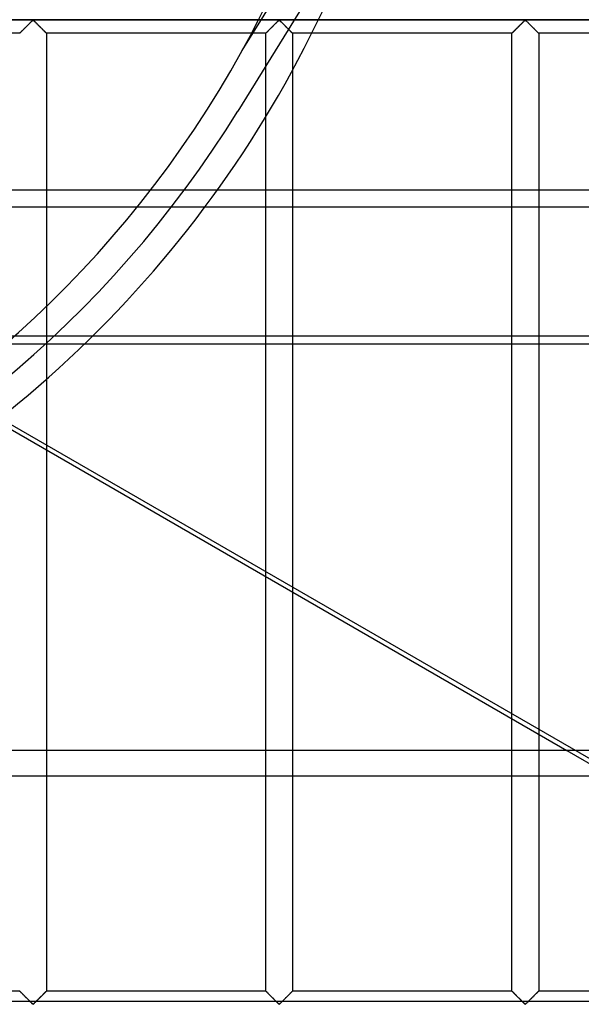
# Model space of a CAD drawing. Header units: millimetres. Extents: x -572 to 572, y -572 to 572.
# Tile 28 of 51: x 135 to 240, y -276 to -92. Entities that reach past the tile are written whole.
import ezdxf

# ---------------------------------------------------------------- set-up
doc = ezdxf.new("R2010")
doc.units = ezdxf.units.MM
doc.layers.add('MAIN-1', color=7, linetype='Continuous')
doc.layers.add('MAIN-2', color=7, linetype='Continuous')

msp = doc.modelspace()

# ---------------------------------------------------------------- linework, layer by layer
at = {"layer": 'MAIN-1'}
for p, q in [((-527.5, -123.59), (527.5, -123.59)), ((527.5, -152.39), (-527.5, -152.39)), ((106.12, -152.39), (237.46, -228.22)), ((140.31, -172.13), (140.31, -228.22)), ((181.25, -228.22), (181.25, -195.77)), ((186.25, -198.65), (186.25, -228.22)), ((227.19, -228.22), (227.19, -222.29)), ((232.19, -225.17), (232.19, -228.22)), ((527.5, -228.22), (-527.5, -228.22)), ((-527.5, -275.01), (527.5, -275.01))]:
    msp.add_line(p, q, dxfattribs=at)
at = {"layer": 'MAIN-2'}
for p, q in [((176.85, -97.62), (205.83, -50.78)), ((200.11, -70), (176.02, -108.92)), ((-551.25, -91.88), (551.25, -91.88)), ((548.75, -91.88), (-548.75, -91.88)), ((136.02, -93.67), (135.96, -93.73)), ((135.97, -93.72), (136.06, -93.63)), ((136.08, -93.61), (136.02, -93.67)), ((136.06, -93.63), (136.14, -93.54)), ((136.14, -93.55), (136.08, -93.61)), ((136.14, -93.54), (136.23, -93.45)), ((136.21, -93.48), (136.14, -93.55)), ((136.27, -93.42), (136.21, -93.48)), ((136.23, -93.45), (136.33, -93.36)), ((136.34, -93.35), (136.27, -93.42)), ((136.33, -93.36), (136.42, -93.27)), ((136.41, -93.28), (136.34, -93.35)), ((136.47, -93.22), (136.41, -93.28)), ((136.42, -93.27), (136.52, -93.17)), ((136.54, -93.15), (136.47, -93.22)), ((136.52, -93.17), (136.62, -93.07)), ((136.61, -93.08), (136.54, -93.15)), ((136.68, -93.01), (136.61, -93.08)), ((136.62, -93.07), (136.71, -92.98)), ((136.75, -92.94), (136.68, -93.01)), ((136.71, -92.98), (136.81, -92.88)), ((136.82, -92.87), (136.75, -92.94)), ((136.81, -92.88), (136.9, -92.79)), ((136.89, -92.8), (136.82, -92.87)), ((136.95, -92.74), (136.89, -92.8)), ((136.9, -92.79), (137, -92.69)), ((137.02, -92.67), (136.95, -92.74)), ((137, -92.69), (137.09, -92.6)), ((137.09, -92.6), (137.02, -92.67)), ((137.09, -92.6), (137.18, -92.51)), ((137.15, -92.54), (137.09, -92.6)), ((137.22, -92.47), (137.15, -92.54)), ((137.18, -92.51), (137.27, -92.42)), ((137.28, -92.41), (137.22, -92.47)), ((137.27, -92.42), (137.36, -92.33)), ((137.34, -92.35), (137.28, -92.41)), ((137.41, -92.29), (137.34, -92.35)), ((137.36, -92.33), (137.45, -92.25)), ((137.46, -92.23), (137.41, -92.29)), ((137.45, -92.25), (137.53, -92.17)), ((137.52, -92.17), (137.46, -92.23)), ((137.58, -92.12), (137.52, -92.17)), ((137.53, -92.17), (137.6, -92.09)), ((137.63, -92.07), (137.58, -92.12)), ((137.6, -92.09), (137.68, -92.03)), ((137.68, -92.02), (137.63, -92.07)), ((137.68, -92.03), (137.76, -91.96)), ((137.74, -91.98), (137.68, -92.02)), ((137.81, -91.95), (137.74, -91.98)), ((137.76, -91.96), (137.87, -91.96)), ((137.93, -92.01), (137.81, -91.95)), ((137.87, -91.96), (137.95, -92.03)), ((138.02, -92.09), (137.93, -92.01)), ((137.95, -92.03), (138.02, -92.09)), ((138.02, -92.09), (138.1, -92.17)), ((138.12, -92.19), (138.02, -92.09)), ((138.1, -92.17), (138.18, -92.25)), ((138.22, -92.29), (138.12, -92.19)), ((138.18, -92.25), (138.26, -92.33)), ((138.32, -92.39), (138.22, -92.29)), ((138.26, -92.33), (138.35, -92.42)), ((138.44, -92.5), (138.32, -92.39)), ((138.35, -92.42), (138.44, -92.51)), ((138.55, -92.62), (138.44, -92.5)), ((138.44, -92.51), (138.53, -92.6)), ((138.53, -92.6), (138.63, -92.69)), ((138.67, -92.73), (138.55, -92.62)), ((138.63, -92.69), (138.72, -92.79)), ((138.78, -92.85), (138.67, -92.73)), ((138.72, -92.79), (138.82, -92.88)), ((138.9, -92.97), (138.78, -92.85)), ((138.82, -92.88), (138.91, -92.98)), ((139.02, -93.09), (138.9, -92.97)), ((138.91, -92.98), (139.01, -93.07)), ((139.01, -93.07), (139.11, -93.17)), ((139.14, -93.21), (139.02, -93.09)), ((139.11, -93.17), (139.2, -93.27)), ((139.26, -93.33), (139.14, -93.21)), ((139.2, -93.27), (139.3, -93.36)), ((139.38, -93.44), (139.26, -93.33)), ((139.3, -93.36), (139.39, -93.45)), ((139.49, -93.55), (139.38, -93.44)), ((139.39, -93.45), (139.48, -93.54)), ((139.48, -93.54), (139.57, -93.63)), ((139.6, -93.66), (139.49, -93.55)), ((139.57, -93.63), (139.65, -93.72)), ((139.7, -93.77), (139.6, -93.66)), ((181.95, -93.67), (181.89, -93.73)), ((181.91, -93.72), (181.99, -93.63)), ((182.02, -93.61), (181.95, -93.67)), ((181.99, -93.63), (182.08, -93.54)), ((182.08, -93.55), (182.02, -93.61)), ((182.08, -93.54), (182.17, -93.45)), ((182.14, -93.48), (182.08, -93.55)), ((182.21, -93.42), (182.14, -93.48)), ((182.17, -93.45), (182.27, -93.36)), ((182.28, -93.35), (182.21, -93.42)), ((182.27, -93.36), (182.36, -93.27)), ((182.34, -93.28), (182.28, -93.35)), ((182.41, -93.22), (182.34, -93.28)), ((182.36, -93.27), (182.46, -93.17)), ((182.48, -93.15), (182.41, -93.22)), ((182.46, -93.17), (182.55, -93.07)), ((182.55, -93.08), (182.48, -93.15)), ((182.55, -93.07), (182.65, -92.98)), ((182.62, -93.01), (182.55, -93.08)), ((182.69, -92.94), (182.62, -93.01)), ((182.65, -92.98), (182.75, -92.88)), ((182.76, -92.87), (182.69, -92.94)), ((182.75, -92.88), (182.84, -92.79)), ((182.82, -92.8), (182.76, -92.87)), ((182.89, -92.74), (182.82, -92.8)), ((182.84, -92.79), (182.94, -92.69)), ((182.96, -92.67), (182.89, -92.74)), ((182.94, -92.69), (183.03, -92.6)), ((183.02, -92.6), (182.96, -92.67)), ((183.09, -92.54), (183.02, -92.6)), ((183.03, -92.6), (183.12, -92.51)), ((183.16, -92.47), (183.09, -92.54)), ((183.12, -92.51), (183.21, -92.42)), ((183.22, -92.41), (183.16, -92.47)), ((183.21, -92.42), (183.3, -92.33)), ((183.28, -92.35), (183.22, -92.41)), ((183.34, -92.29), (183.28, -92.35)), ((183.3, -92.33), (183.38, -92.25)), ((183.4, -92.23), (183.34, -92.29)), ((183.38, -92.25), (183.46, -92.17)), ((183.46, -92.17), (183.4, -92.23)), ((183.46, -92.17), (183.54, -92.09)), ((183.52, -92.12), (183.46, -92.17)), ((183.57, -92.07), (183.52, -92.12)), ((183.54, -92.09), (183.62, -92.03)), ((183.62, -92.02), (183.57, -92.07)), ((183.62, -92.03), (183.69, -91.96)), ((183.68, -91.98), (183.62, -92.02)), ((183.75, -91.95), (183.68, -91.98)), ((183.69, -91.96), (183.81, -91.96)), ((183.86, -92.01), (183.75, -91.95)), ((183.81, -91.96), (183.88, -92.03)), ((183.96, -92.09), (183.86, -92.01)), ((183.88, -92.03), (183.96, -92.09)), ((183.96, -92.09), (184.04, -92.17)), ((184.05, -92.19), (183.96, -92.09)), ((184.04, -92.17), (184.12, -92.25)), ((184.15, -92.29), (184.05, -92.19)), ((184.12, -92.25), (184.2, -92.33)), ((184.26, -92.39), (184.15, -92.29)), ((184.2, -92.33), (184.29, -92.42)), ((184.37, -92.5), (184.26, -92.39)), ((184.29, -92.42), (184.38, -92.51)), ((184.49, -92.62), (184.37, -92.5)), ((184.38, -92.51), (184.47, -92.6)), ((184.47, -92.6), (184.56, -92.69)), ((184.6, -92.73), (184.49, -92.62)), ((184.56, -92.69), (184.66, -92.79)), ((184.72, -92.85), (184.6, -92.73)), ((184.66, -92.79), (184.75, -92.88)), ((184.84, -92.97), (184.72, -92.85)), ((184.75, -92.88), (184.85, -92.98)), ((184.96, -93.09), (184.84, -92.97)), ((184.85, -92.98), (184.95, -93.07)), ((184.95, -93.07), (185.04, -93.17)), ((185.08, -93.21), (184.96, -93.09)), ((185.04, -93.17), (185.14, -93.27)), ((185.2, -93.33), (185.08, -93.21)), ((185.14, -93.27), (185.23, -93.36)), ((185.32, -93.44), (185.2, -93.33)), ((185.23, -93.36), (185.33, -93.45)), ((185.43, -93.55), (185.32, -93.44)), ((185.33, -93.45), (185.42, -93.54)), ((185.42, -93.54), (185.51, -93.63)), ((185.54, -93.66), (185.43, -93.55)), ((185.51, -93.63), (185.59, -93.72)), ((185.64, -93.77), (185.54, -93.66)), ((227.89, -93.67), (227.83, -93.73)), ((227.85, -93.72), (227.93, -93.63)), ((227.95, -93.61), (227.89, -93.67)), ((227.93, -93.63), (228.02, -93.54)), ((228.02, -93.55), (227.95, -93.61)), ((228.02, -93.54), (228.11, -93.45)), ((228.08, -93.48), (228.02, -93.55)), ((228.15, -93.42), (228.08, -93.48)), ((228.11, -93.45), (228.2, -93.36)), ((228.21, -93.35), (228.15, -93.42)), ((228.2, -93.36), (228.3, -93.27)), ((228.28, -93.28), (228.21, -93.35)), ((228.35, -93.22), (228.28, -93.28)), ((228.3, -93.27), (228.39, -93.17)), ((228.42, -93.15), (228.35, -93.22)), ((228.39, -93.17), (228.49, -93.07)), ((228.49, -93.08), (228.42, -93.15)), ((228.49, -93.07), (228.59, -92.98)), ((228.56, -93.01), (228.49, -93.08)), ((228.62, -92.94), (228.56, -93.01)), ((228.59, -92.98), (228.68, -92.88)), ((228.69, -92.87), (228.62, -92.94)), ((228.68, -92.88), (228.78, -92.79)), ((228.76, -92.8), (228.69, -92.87)), ((228.83, -92.74), (228.76, -92.8)), ((228.78, -92.79), (228.87, -92.69)), ((228.9, -92.67), (228.83, -92.74)), ((228.87, -92.69), (228.97, -92.6)), ((228.96, -92.6), (228.9, -92.67)), ((229.03, -92.54), (228.96, -92.6)), ((228.97, -92.6), (229.06, -92.51)), ((229.09, -92.47), (229.03, -92.54)), ((229.06, -92.51), (229.15, -92.42)), ((229.16, -92.41), (229.09, -92.47)), ((229.15, -92.42), (229.24, -92.33)), ((229.22, -92.35), (229.16, -92.41)), ((229.28, -92.29), (229.22, -92.35)), ((229.24, -92.33), (229.32, -92.25)), ((229.34, -92.23), (229.28, -92.29)), ((229.32, -92.25), (229.4, -92.17)), ((229.4, -92.17), (229.34, -92.23)), ((229.4, -92.17), (229.48, -92.09)), ((229.45, -92.12), (229.4, -92.17)), ((229.51, -92.07), (229.45, -92.12)), ((229.48, -92.09), (229.55, -92.03)), ((229.56, -92.02), (229.51, -92.07)), ((229.55, -92.03), (229.63, -91.96)), ((229.61, -91.98), (229.56, -92.02)), ((229.69, -91.95), (229.61, -91.98)), ((229.63, -91.96), (229.74, -91.96)), ((229.8, -92.01), (229.69, -91.95)), ((229.74, -91.96), (229.82, -92.03)), ((229.89, -92.09), (229.8, -92.01)), ((229.82, -92.03), (229.9, -92.09)), ((229.99, -92.19), (229.89, -92.09)), ((229.9, -92.09), (229.97, -92.17)), ((229.97, -92.17), (230.05, -92.25)), ((230.09, -92.29), (229.99, -92.19)), ((230.05, -92.25), (230.14, -92.33)), ((230.2, -92.39), (230.09, -92.29)), ((230.14, -92.33), (230.23, -92.42)), ((230.31, -92.5), (230.2, -92.39)), ((230.23, -92.42), (230.32, -92.51)), ((230.42, -92.62), (230.31, -92.5)), ((230.32, -92.51), (230.41, -92.6)), ((230.41, -92.6), (230.5, -92.69)), ((230.54, -92.73), (230.42, -92.62)), ((230.5, -92.69), (230.6, -92.79)), ((230.66, -92.85), (230.54, -92.73)), ((230.6, -92.79), (230.69, -92.88)), ((230.78, -92.97), (230.66, -92.85)), ((230.69, -92.88), (230.79, -92.98)), ((230.9, -93.09), (230.78, -92.97)), ((230.79, -92.98), (230.88, -93.07)), ((230.88, -93.07), (230.98, -93.17)), ((231.02, -93.21), (230.9, -93.09)), ((230.98, -93.17), (231.08, -93.27)), ((231.14, -93.33), (231.02, -93.21)), ((231.08, -93.27), (231.17, -93.36)), ((231.25, -93.44), (231.14, -93.33)), ((231.17, -93.36), (231.27, -93.45)), ((231.37, -93.55), (231.25, -93.44)), ((231.27, -93.45), (231.36, -93.54)), ((231.36, -93.54), (231.44, -93.63)), ((231.47, -93.66), (231.37, -93.55)), ((231.44, -93.63), (231.53, -93.72)), ((231.58, -93.77), (231.47, -93.66)), ((135.31, -94.38), (94.37, -94.38)), ((135.31, -94.38), (135.32, -94.37)), ((135.32, -94.37), (135.31, -94.38)), ((135.33, -94.35), (135.32, -94.37)), ((135.32, -94.37), (135.33, -94.36)), ((135.32, -94.37), (135.32, -94.37)), ((135.33, -94.36), (135.35, -94.33)), ((135.35, -94.34), (135.33, -94.35)), ((135.35, -94.33), (135.38, -94.3)), ((135.37, -94.32), (135.35, -94.34)), ((135.39, -94.29), (135.37, -94.32)), ((135.38, -94.3), (135.42, -94.26)), ((135.42, -94.27), (135.39, -94.29)), ((135.42, -94.26), (135.47, -94.22)), ((135.46, -94.23), (135.42, -94.27)), ((135.49, -94.2), (135.46, -94.23)), ((135.47, -94.22), (135.53, -94.16)), ((135.53, -94.16), (135.49, -94.2)), ((135.53, -94.16), (135.59, -94.1)), ((135.58, -94.11), (135.53, -94.16)), ((135.62, -94.06), (135.58, -94.11)), ((135.59, -94.1), (135.65, -94.03)), ((135.67, -94.01), (135.62, -94.06)), ((135.65, -94.03), (135.73, -93.96)), ((135.73, -93.96), (135.67, -94.01)), ((135.73, -93.96), (135.81, -93.88)), ((135.78, -93.91), (135.73, -93.96)), ((135.84, -93.85), (135.78, -93.91)), ((135.81, -93.88), (135.89, -93.8)), ((135.9, -93.79), (135.84, -93.85)), ((135.89, -93.8), (135.97, -93.72)), ((135.96, -93.73), (135.9, -93.79)), ((139.65, -93.72), (139.74, -93.8)), ((139.81, -93.87), (139.7, -93.77)), ((139.74, -93.8), (139.82, -93.88)), ((139.9, -93.97), (139.81, -93.87)), ((139.82, -93.88), (139.9, -93.96)), ((139.9, -93.96), (139.97, -94.03)), ((139.99, -94.06), (139.9, -93.97)), ((139.97, -94.03), (140.04, -94.1)), ((140.07, -94.14), (139.99, -94.06)), ((140.04, -94.1), (140.1, -94.16)), ((140.14, -94.21), (140.07, -94.14)), ((140.1, -94.16), (140.15, -94.22)), ((140.2, -94.27), (140.14, -94.21)), ((140.15, -94.22), (140.2, -94.26)), ((140.2, -94.26), (140.24, -94.3)), ((140.25, -94.31), (140.2, -94.27)), ((140.24, -94.3), (140.27, -94.33)), ((140.28, -94.35), (140.25, -94.31)), ((140.27, -94.33), (140.29, -94.36)), ((140.3, -94.37), (140.28, -94.35)), ((140.29, -94.36), (140.31, -94.37)), ((140.31, -94.38), (140.3, -94.37)), ((140.31, -94.37), (140.31, -94.38)), ((140.31, -94.38), (140.31, -172.13)), ((181.25, -94.38), (140.31, -94.38)), ((181.25, -94.38), (181.26, -94.37)), ((181.26, -94.37), (181.25, -94.37)), ((181.25, -94.37), (181.25, -94.38)), ((181.25, -195.77), (181.25, -94.38)), ((181.27, -94.35), (181.26, -94.37)), ((181.26, -94.37), (181.27, -94.36)), ((181.27, -94.36), (181.29, -94.33)), ((181.29, -94.34), (181.27, -94.35)), ((181.29, -94.33), (181.32, -94.3)), ((181.31, -94.32), (181.29, -94.34)), ((181.33, -94.29), (181.31, -94.32)), ((181.32, -94.3), (181.36, -94.26)), ((181.36, -94.27), (181.33, -94.29)), ((181.36, -94.26), (181.41, -94.22)), ((181.39, -94.23), (181.36, -94.27)), ((181.43, -94.2), (181.39, -94.23)), ((181.41, -94.22), (181.46, -94.16)), ((181.47, -94.16), (181.43, -94.2)), ((181.46, -94.16), (181.52, -94.1)), ((181.51, -94.11), (181.47, -94.16)), ((181.56, -94.06), (181.51, -94.11)), ((181.52, -94.1), (181.59, -94.03)), ((181.61, -94.01), (181.56, -94.06)), ((181.59, -94.03), (181.67, -93.96)), ((181.66, -93.96), (181.61, -94.01)), ((181.72, -93.91), (181.66, -93.96)), ((181.67, -93.96), (181.74, -93.88)), ((181.78, -93.85), (181.72, -93.91)), ((181.74, -93.88), (181.82, -93.8)), ((181.83, -93.79), (181.78, -93.85)), ((181.82, -93.8), (181.91, -93.72)), ((181.89, -93.73), (181.83, -93.79)), ((185.59, -93.72), (185.68, -93.8)), ((185.74, -93.87), (185.64, -93.77)), ((185.68, -93.8), (185.76, -93.88)), ((185.84, -93.97), (185.74, -93.87)), ((185.76, -93.88), (185.83, -93.96)), ((185.83, -93.96), (185.91, -94.03)), ((185.93, -94.06), (185.84, -93.97)), ((185.91, -94.03), (185.98, -94.1)), ((186.01, -94.14), (185.93, -94.06)), ((185.98, -94.1), (186.04, -94.16)), ((186.08, -94.21), (186.01, -94.14)), ((186.04, -94.16), (186.09, -94.22)), ((186.14, -94.27), (186.08, -94.21)), ((186.09, -94.22), (186.14, -94.26)), ((186.14, -94.26), (186.18, -94.3)), ((186.19, -94.31), (186.14, -94.27)), ((186.18, -94.3), (186.21, -94.33)), ((186.22, -94.35), (186.19, -94.31)), ((186.21, -94.33), (186.23, -94.36)), ((186.24, -94.37), (186.22, -94.35)), ((186.23, -94.36), (186.24, -94.37)), ((186.24, -94.37), (186.25, -94.38)), ((186.25, -94.38), (186.24, -94.37)), ((186.25, -94.38), (186.25, -198.65)), ((227.19, -94.38), (186.25, -94.38)), ((227.19, -94.37), (227.21, -94.36)), ((227.19, -94.38), (227.19, -94.37)), ((227.2, -94.37), (227.19, -94.37)), ((227.19, -94.37), (227.19, -94.38)), ((227.19, -222.29), (227.19, -94.38)), ((227.21, -94.35), (227.2, -94.37)), ((227.21, -94.36), (227.23, -94.33)), ((227.22, -94.34), (227.21, -94.35)), ((227.25, -94.32), (227.22, -94.34)), ((227.23, -94.33), (227.26, -94.3)), ((227.27, -94.29), (227.25, -94.32)), ((227.26, -94.3), (227.3, -94.26)), ((227.3, -94.27), (227.27, -94.29)), ((227.3, -94.26), (227.35, -94.22)), ((227.33, -94.23), (227.3, -94.27)), ((227.37, -94.2), (227.33, -94.23)), ((227.35, -94.22), (227.4, -94.16)), ((227.41, -94.16), (227.37, -94.2)), ((227.4, -94.16), (227.46, -94.1)), ((227.45, -94.11), (227.41, -94.16)), ((227.5, -94.06), (227.45, -94.11)), ((227.46, -94.1), (227.53, -94.03)), ((227.55, -94.01), (227.5, -94.06)), ((227.53, -94.03), (227.6, -93.96)), ((227.6, -93.96), (227.55, -94.01)), ((227.6, -93.96), (227.68, -93.88)), ((227.66, -93.91), (227.6, -93.96)), ((227.71, -93.85), (227.66, -93.91)), ((227.68, -93.88), (227.76, -93.8)), ((227.77, -93.79), (227.71, -93.85)), ((227.76, -93.8), (227.85, -93.72)), ((227.83, -93.73), (227.77, -93.79)), ((231.53, -93.72), (231.61, -93.8)), ((231.68, -93.87), (231.58, -93.77)), ((231.61, -93.8), (231.69, -93.88)), ((231.78, -93.97), (231.68, -93.87)), ((231.69, -93.88), (231.77, -93.96)), ((231.77, -93.96), (231.85, -94.03)), ((231.87, -94.06), (231.78, -93.97)), ((231.85, -94.03), (231.91, -94.1)), ((231.95, -94.14), (231.87, -94.06)), ((231.91, -94.1), (231.97, -94.16)), ((232.02, -94.21), (231.95, -94.14)), ((231.97, -94.16), (232.03, -94.22)), ((232.08, -94.27), (232.02, -94.21)), ((232.03, -94.22), (232.08, -94.26)), ((232.08, -94.26), (232.12, -94.3)), ((232.12, -94.31), (232.08, -94.27)), ((232.12, -94.3), (232.15, -94.33)), ((232.16, -94.35), (232.12, -94.31)), ((232.15, -94.33), (232.17, -94.36)), ((232.18, -94.37), (232.16, -94.35)), ((232.17, -94.36), (232.18, -94.37)), ((232.18, -94.37), (232.19, -94.38)), ((232.19, -94.38), (232.18, -94.37)), ((232.19, -94.38), (232.19, -225.17)), ((273.13, -94.38), (232.19, -94.38)), ((176.85, -97.62), (176.85, -97.62)), ((176.02, -108.92), (176.02, -108.92)), ((410.36, -327.14), (52.74, -120.67)), ((527.5, -126.8), (-527.5, -126.8)), ((-527.5, -150.84), (527.5, -150.84)), ((140.31, -228.22), (140.31, -273.12)), ((181.25, -273.12), (181.25, -228.22)), ((186.25, -228.22), (186.25, -273.12)), ((227.19, -273.12), (227.19, -228.22)), ((232.19, -228.22), (232.19, -273.12)), ((237.46, -228.22), (368.4, -303.82)), ((-527.5, -232.98), (527.5, -232.98)), ((135.31, -273.12), (94.37, -273.12)), ((135.32, -273.13), (135.31, -273.12)), ((135.31, -273.12), (135.32, -273.13)), ((135.33, -273.14), (135.32, -273.13)), ((135.32, -273.13), (135.34, -273.15)), ((135.35, -273.17), (135.33, -273.14)), ((135.34, -273.15), (135.38, -273.19)), ((135.38, -273.2), (135.35, -273.17)), ((135.38, -273.19), (135.42, -273.23)), ((135.42, -273.24), (135.38, -273.2)), ((135.42, -273.23), (135.48, -273.29)), ((135.47, -273.28), (135.42, -273.24)), ((135.53, -273.34), (135.47, -273.28)), ((135.48, -273.29), (135.55, -273.36)), ((135.59, -273.4), (135.53, -273.34)), ((135.55, -273.36), (135.63, -273.44)), ((135.65, -273.47), (135.59, -273.4)), ((135.63, -273.44), (135.72, -273.53)), ((135.73, -273.54), (135.65, -273.47)), ((135.72, -273.53), (135.82, -273.63)), ((135.81, -273.62), (135.73, -273.54)), ((135.89, -273.7), (135.81, -273.62)), ((135.82, -273.63), (135.92, -273.73)), ((135.97, -273.78), (135.89, -273.7)), ((135.92, -273.73), (136.03, -273.84)), ((136.06, -273.87), (135.97, -273.78)), ((139.65, -273.78), (139.57, -273.87)), ((139.61, -273.83), (139.67, -273.77)), ((139.74, -273.7), (139.65, -273.78)), ((139.67, -273.77), (139.73, -273.71)), ((139.73, -273.71), (139.79, -273.65)), ((139.82, -273.62), (139.74, -273.7)), ((139.79, -273.65), (139.84, -273.59)), ((139.9, -273.54), (139.82, -273.62)), ((139.84, -273.59), (139.9, -273.54)), ((139.97, -273.47), (139.9, -273.54)), ((139.9, -273.54), (139.95, -273.49)), ((139.95, -273.49), (140, -273.44)), ((140.04, -273.4), (139.97, -273.47)), ((140, -273.44), (140.05, -273.39)), ((140.1, -273.34), (140.04, -273.4)), ((140.05, -273.39), (140.09, -273.34)), ((140.09, -273.34), (140.13, -273.3)), ((140.15, -273.28), (140.1, -273.34)), ((140.13, -273.3), (140.17, -273.27)), ((140.2, -273.24), (140.15, -273.28)), ((140.17, -273.27), (140.2, -273.23)), ((140.24, -273.2), (140.2, -273.24)), ((140.2, -273.23), (140.23, -273.21)), ((140.23, -273.21), (140.25, -273.18)), ((140.27, -273.17), (140.24, -273.2)), ((140.25, -273.18), (140.28, -273.16)), ((140.29, -273.14), (140.27, -273.17)), ((140.28, -273.16), (140.29, -273.15)), ((140.31, -273.13), (140.29, -273.14)), ((140.29, -273.15), (140.3, -273.13)), ((140.3, -273.13), (140.31, -273.13)), ((140.31, -273.12), (140.31, -273.13)), ((140.31, -273.13), (140.31, -273.12)), ((181.25, -273.12), (140.31, -273.12)), ((181.26, -273.13), (181.25, -273.12)), ((181.25, -273.12), (181.26, -273.13)), ((181.27, -273.14), (181.26, -273.13)), ((181.26, -273.13), (181.28, -273.15)), ((181.29, -273.17), (181.27, -273.14)), ((181.28, -273.15), (181.31, -273.19)), ((181.32, -273.2), (181.29, -273.17)), ((181.31, -273.19), (181.36, -273.23)), ((181.36, -273.24), (181.32, -273.2)), ((181.36, -273.23), (181.42, -273.29)), ((181.41, -273.28), (181.36, -273.24)), ((181.46, -273.34), (181.41, -273.28)), ((181.42, -273.29), (181.49, -273.36)), ((181.52, -273.4), (181.46, -273.34)), ((181.49, -273.36), (181.57, -273.44)), ((181.59, -273.47), (181.52, -273.4)), ((181.57, -273.44), (181.66, -273.53)), ((181.67, -273.54), (181.59, -273.47)), ((181.66, -273.53), (181.76, -273.63)), ((181.74, -273.62), (181.67, -273.54)), ((181.82, -273.7), (181.74, -273.62)), ((181.76, -273.63), (181.86, -273.73)), ((181.91, -273.78), (181.82, -273.7)), ((181.86, -273.73), (181.96, -273.84)), ((181.99, -273.87), (181.91, -273.78)), ((185.59, -273.78), (185.51, -273.87)), ((185.55, -273.83), (185.61, -273.77)), ((185.68, -273.7), (185.59, -273.78)), ((185.61, -273.77), (185.67, -273.71)), ((185.67, -273.71), (185.72, -273.65)), ((185.76, -273.62), (185.68, -273.7)), ((185.72, -273.65), (185.78, -273.59)), ((185.83, -273.54), (185.76, -273.62)), ((185.78, -273.59), (185.84, -273.54)), ((185.91, -273.47), (185.83, -273.54)), ((185.84, -273.54), (185.89, -273.49)), ((185.89, -273.49), (185.94, -273.44)), ((185.98, -273.4), (185.91, -273.47)), ((185.94, -273.44), (185.99, -273.39)), ((186.04, -273.34), (185.98, -273.4)), ((185.99, -273.39), (186.03, -273.34)), ((186.03, -273.34), (186.07, -273.3)), ((186.09, -273.28), (186.04, -273.34)), ((186.07, -273.3), (186.11, -273.27)), ((186.14, -273.24), (186.09, -273.28)), ((186.11, -273.27), (186.14, -273.23)), ((186.18, -273.2), (186.14, -273.24)), ((186.14, -273.23), (186.17, -273.21)), ((186.17, -273.21), (186.19, -273.18)), ((186.21, -273.17), (186.18, -273.2)), ((186.19, -273.18), (186.21, -273.16)), ((186.23, -273.14), (186.21, -273.17)), ((186.21, -273.16), (186.23, -273.15)), ((186.24, -273.13), (186.23, -273.14)), ((186.23, -273.15), (186.24, -273.13)), ((186.25, -273.12), (186.24, -273.13)), ((186.24, -273.13), (186.25, -273.13)), ((186.25, -273.13), (186.25, -273.12)), ((227.19, -273.12), (186.25, -273.12)), ((227.19, -273.13), (227.19, -273.12)), ((227.19, -273.12), (227.2, -273.13)), ((227.21, -273.14), (227.19, -273.13)), ((227.2, -273.13), (227.22, -273.15)), ((227.23, -273.17), (227.21, -273.14)), ((227.22, -273.15), (227.25, -273.19)), ((227.26, -273.2), (227.23, -273.17)), ((227.25, -273.19), (227.3, -273.23)), ((227.3, -273.24), (227.26, -273.2)), ((227.3, -273.23), (227.36, -273.29)), ((227.35, -273.28), (227.3, -273.24)), ((227.4, -273.34), (227.35, -273.28)), ((227.36, -273.29), (227.43, -273.36)), ((227.46, -273.4), (227.4, -273.34)), ((227.43, -273.36), (227.51, -273.44)), ((227.53, -273.47), (227.46, -273.4)), ((227.51, -273.44), (227.6, -273.53)), ((227.6, -273.54), (227.53, -273.47)), ((227.6, -273.53), (227.69, -273.63)), ((227.68, -273.62), (227.6, -273.54)), ((227.76, -273.7), (227.68, -273.62)), ((227.69, -273.63), (227.8, -273.73)), ((227.85, -273.78), (227.76, -273.7)), ((227.8, -273.73), (227.9, -273.84)), ((227.93, -273.87), (227.85, -273.78)), ((231.53, -273.78), (231.44, -273.87)), ((231.48, -273.83), (231.54, -273.77)), ((231.61, -273.7), (231.53, -273.78)), ((231.54, -273.77), (231.6, -273.71)), ((231.6, -273.71), (231.66, -273.65)), ((231.69, -273.62), (231.61, -273.7)), ((231.66, -273.65), (231.72, -273.59)), ((231.77, -273.54), (231.69, -273.62)), ((231.72, -273.59), (231.77, -273.54)), ((231.85, -273.47), (231.77, -273.54)), ((231.77, -273.54), (231.83, -273.49)), ((231.83, -273.49), (231.88, -273.44)), ((231.91, -273.4), (231.85, -273.47)), ((231.88, -273.44), (231.92, -273.39)), ((231.97, -273.34), (231.91, -273.4)), ((231.92, -273.39), (231.97, -273.34)), ((232.03, -273.28), (231.97, -273.34)), ((231.97, -273.34), (232.01, -273.3)), ((232.01, -273.3), (232.04, -273.27)), ((232.08, -273.24), (232.03, -273.28)), ((232.04, -273.27), (232.08, -273.23)), ((232.12, -273.2), (232.08, -273.24)), ((232.08, -273.23), (232.11, -273.21)), ((232.11, -273.21), (232.13, -273.18)), ((232.15, -273.17), (232.12, -273.2)), ((232.13, -273.18), (232.15, -273.16)), ((232.17, -273.14), (232.15, -273.17)), ((232.15, -273.16), (232.17, -273.15)), ((232.18, -273.13), (232.17, -273.14)), ((232.17, -273.15), (232.18, -273.13)), ((232.19, -273.12), (232.18, -273.13)), ((232.18, -273.13), (232.19, -273.12)), ((232.18, -273.13), (232.18, -273.13)), ((273.13, -273.12), (232.19, -273.12)), ((136.03, -273.84), (136.13, -273.95)), ((136.14, -273.96), (136.06, -273.87)), ((136.13, -273.95), (136.25, -274.06)), ((136.23, -274.05), (136.14, -273.96)), ((136.33, -274.14), (136.23, -274.05)), ((136.25, -274.06), (136.36, -274.17)), ((136.42, -274.23), (136.33, -274.14)), ((136.36, -274.17), (136.48, -274.29)), ((136.52, -274.33), (136.42, -274.23)), ((136.48, -274.29), (136.6, -274.41)), ((136.62, -274.43), (136.52, -274.33)), ((136.6, -274.41), (136.72, -274.53)), ((136.71, -274.52), (136.62, -274.43)), ((136.81, -274.62), (136.71, -274.52)), ((136.72, -274.53), (136.84, -274.65)), ((136.9, -274.71), (136.81, -274.62)), ((136.84, -274.65), (136.96, -274.77)), ((137, -274.81), (136.9, -274.71)), ((136.96, -274.77), (137.08, -274.88)), ((137.09, -274.9), (137, -274.81)), ((137.08, -274.88), (137.19, -275)), ((137.18, -274.99), (137.09, -274.9)), ((137.27, -275.08), (137.18, -274.99)), ((137.19, -275), (137.3, -275.11)), ((137.36, -275.17), (137.27, -275.08)), ((137.3, -275.11), (137.41, -275.21)), ((137.45, -275.25), (137.36, -275.17)), ((137.41, -275.21), (137.51, -275.31)), ((137.53, -275.33), (137.45, -275.25)), ((137.51, -275.31), (137.61, -275.41)), ((137.6, -275.41), (137.53, -275.33)), ((137.68, -275.47), (137.6, -275.41)), ((137.61, -275.41), (137.7, -275.49)), ((137.76, -275.54), (137.68, -275.47)), ((137.7, -275.49), (137.81, -275.55)), ((137.87, -275.54), (137.76, -275.54)), ((137.81, -275.55), (137.89, -275.52)), ((137.95, -275.47), (137.87, -275.54)), ((137.89, -275.52), (137.94, -275.48)), ((137.94, -275.48), (137.99, -275.43)), ((138.02, -275.41), (137.95, -275.47)), ((137.99, -275.43), (138.05, -275.38)), ((138.1, -275.33), (138.02, -275.41)), ((138.05, -275.38), (138.1, -275.33)), ((138.18, -275.25), (138.1, -275.33)), ((138.1, -275.33), (138.16, -275.27)), ((138.16, -275.27), (138.22, -275.21)), ((138.26, -275.17), (138.18, -275.25)), ((138.22, -275.21), (138.28, -275.15)), ((138.35, -275.08), (138.26, -275.17)), ((138.28, -275.15), (138.34, -275.09)), ((138.34, -275.09), (138.41, -275.03)), ((138.44, -274.99), (138.35, -275.08)), ((138.41, -275.03), (138.47, -274.96)), ((138.53, -274.9), (138.44, -274.99)), ((138.47, -274.96), (138.54, -274.9)), ((138.63, -274.81), (138.53, -274.9)), ((138.54, -274.9), (138.6, -274.83)), ((138.6, -274.83), (138.67, -274.76)), ((138.72, -274.71), (138.63, -274.81)), ((138.67, -274.76), (138.74, -274.7)), ((138.82, -274.62), (138.72, -274.71)), ((138.74, -274.7), (138.81, -274.63)), ((138.81, -274.63), (138.88, -274.56)), ((138.91, -274.52), (138.82, -274.62)), ((138.88, -274.56), (138.94, -274.49)), ((139.01, -274.43), (138.91, -274.52)), ((138.94, -274.49), (139.01, -274.42)), ((139.11, -274.33), (139.01, -274.43)), ((139.01, -274.42), (139.08, -274.35)), ((139.08, -274.35), (139.15, -274.28)), ((139.2, -274.23), (139.11, -274.33)), ((139.15, -274.28), (139.22, -274.22)), ((139.3, -274.14), (139.2, -274.23)), ((139.22, -274.22), (139.29, -274.15)), ((139.29, -274.15), (139.35, -274.08)), ((139.39, -274.05), (139.3, -274.14)), ((139.35, -274.08), (139.42, -274.02)), ((139.48, -273.96), (139.39, -274.05)), ((139.42, -274.02), (139.48, -273.95)), ((139.57, -273.87), (139.48, -273.96)), ((139.48, -273.95), (139.55, -273.89)), ((139.55, -273.89), (139.61, -273.83)), ((181.96, -273.84), (182.07, -273.95)), ((182.08, -273.96), (181.99, -273.87)), ((182.07, -273.95), (182.18, -274.06)), ((182.17, -274.05), (182.08, -273.96)), ((182.27, -274.14), (182.17, -274.05)), ((182.18, -274.06), (182.3, -274.17)), ((182.36, -274.23), (182.27, -274.14)), ((182.3, -274.17), (182.42, -274.29)), ((182.46, -274.33), (182.36, -274.23)), ((182.42, -274.29), (182.54, -274.41)), ((182.55, -274.43), (182.46, -274.33)), ((182.54, -274.41), (182.66, -274.53)), ((182.65, -274.52), (182.55, -274.43)), ((182.75, -274.62), (182.65, -274.52)), ((182.66, -274.53), (182.78, -274.65)), ((182.84, -274.71), (182.75, -274.62)), ((182.78, -274.65), (182.9, -274.77)), ((182.94, -274.81), (182.84, -274.71)), ((182.9, -274.77), (183.01, -274.88)), ((183.03, -274.9), (182.94, -274.81)), ((183.01, -274.88), (183.13, -275)), ((183.12, -274.99), (183.03, -274.9)), ((183.21, -275.08), (183.12, -274.99)), ((183.13, -275), (183.24, -275.11)), ((183.3, -275.17), (183.21, -275.08)), ((183.24, -275.11), (183.35, -275.21)), ((183.38, -275.25), (183.3, -275.17)), ((183.35, -275.21), (183.45, -275.31)), ((183.46, -275.33), (183.38, -275.25)), ((183.45, -275.31), (183.54, -275.41)), ((183.54, -275.41), (183.46, -275.33)), ((183.62, -275.47), (183.54, -275.41)), ((183.54, -275.41), (183.64, -275.49)), ((183.69, -275.54), (183.62, -275.47)), ((183.64, -275.49), (183.75, -275.55)), ((183.81, -275.54), (183.69, -275.54)), ((183.75, -275.55), (183.82, -275.52)), ((183.88, -275.47), (183.81, -275.54)), ((183.82, -275.52), (183.88, -275.48)), ((183.96, -275.41), (183.88, -275.47)), ((183.88, -275.48), (183.93, -275.43)), ((183.93, -275.43), (183.98, -275.38)), ((184.04, -275.33), (183.96, -275.41)), ((183.98, -275.38), (184.04, -275.33)), ((184.12, -275.25), (184.04, -275.33)), ((184.04, -275.33), (184.1, -275.27)), ((184.1, -275.27), (184.16, -275.21)), ((184.2, -275.17), (184.12, -275.25)), ((184.16, -275.21), (184.22, -275.15)), ((184.29, -275.08), (184.2, -275.17)), ((184.22, -275.15), (184.28, -275.09)), ((184.28, -275.09), (184.34, -275.03)), ((184.38, -274.99), (184.29, -275.08)), ((184.34, -275.03), (184.41, -274.96)), ((184.47, -274.9), (184.38, -274.99)), ((184.41, -274.96), (184.48, -274.9)), ((184.56, -274.81), (184.47, -274.9)), ((184.48, -274.9), (184.54, -274.83)), ((184.54, -274.83), (184.61, -274.76)), ((184.66, -274.71), (184.56, -274.81)), ((184.61, -274.76), (184.68, -274.7)), ((184.75, -274.62), (184.66, -274.71)), ((184.68, -274.7), (184.74, -274.63)), ((184.74, -274.63), (184.81, -274.56)), ((184.85, -274.52), (184.75, -274.62)), ((184.81, -274.56), (184.88, -274.49)), ((184.95, -274.43), (184.85, -274.52)), ((184.88, -274.49), (184.95, -274.42)), ((185.04, -274.33), (184.95, -274.43)), ((184.95, -274.42), (185.02, -274.35)), ((185.02, -274.35), (185.09, -274.28)), ((185.14, -274.23), (185.04, -274.33)), ((185.09, -274.28), (185.16, -274.22)), ((185.23, -274.14), (185.14, -274.23)), ((185.16, -274.22), (185.22, -274.15)), ((185.22, -274.15), (185.29, -274.08)), ((185.33, -274.05), (185.23, -274.14)), ((185.29, -274.08), (185.36, -274.02)), ((185.42, -273.96), (185.33, -274.05)), ((185.36, -274.02), (185.42, -273.95)), ((185.51, -273.87), (185.42, -273.96)), ((185.42, -273.95), (185.48, -273.89)), ((185.48, -273.89), (185.55, -273.83)), ((227.9, -273.84), (228.01, -273.95)), ((228.02, -273.96), (227.93, -273.87)), ((228.01, -273.95), (228.12, -274.06)), ((228.11, -274.05), (228.02, -273.96)), ((228.2, -274.14), (228.11, -274.05)), ((228.12, -274.06), (228.24, -274.17)), ((228.3, -274.23), (228.2, -274.14)), ((228.24, -274.17), (228.36, -274.29)), ((228.39, -274.33), (228.3, -274.23)), ((228.36, -274.29), (228.48, -274.41)), ((228.49, -274.43), (228.39, -274.33)), ((228.48, -274.41), (228.6, -274.53)), ((228.59, -274.52), (228.49, -274.43)), ((228.68, -274.62), (228.59, -274.52)), ((228.6, -274.53), (228.72, -274.65)), ((228.78, -274.71), (228.68, -274.62)), ((228.72, -274.65), (228.83, -274.77)), ((228.87, -274.81), (228.78, -274.71)), ((228.83, -274.77), (228.95, -274.88)), ((228.97, -274.9), (228.87, -274.81)), ((228.95, -274.88), (229.06, -275)), ((229.06, -274.99), (228.97, -274.9)), ((229.15, -275.08), (229.06, -274.99)), ((229.06, -275), (229.18, -275.11)), ((229.24, -275.17), (229.15, -275.08)), ((229.18, -275.11), (229.28, -275.21)), ((229.32, -275.25), (229.24, -275.17)), ((229.28, -275.21), (229.38, -275.31)), ((229.4, -275.33), (229.32, -275.25)), ((229.38, -275.31), (229.48, -275.41)), ((229.48, -275.41), (229.4, -275.33)), ((229.55, -275.47), (229.48, -275.41)), ((229.48, -275.41), (229.57, -275.49)), ((229.63, -275.54), (229.55, -275.47)), ((229.57, -275.49), (229.69, -275.55)), ((229.74, -275.54), (229.63, -275.54)), ((229.69, -275.55), (229.76, -275.52)), ((229.82, -275.47), (229.74, -275.54)), ((229.76, -275.52), (229.82, -275.48)), ((229.9, -275.41), (229.82, -275.47)), ((229.82, -275.48), (229.87, -275.43)), ((229.87, -275.43), (229.92, -275.38)), ((229.97, -275.33), (229.9, -275.41)), ((229.92, -275.38), (229.98, -275.33)), ((230.05, -275.25), (229.97, -275.33)), ((229.98, -275.33), (230.04, -275.27)), ((230.04, -275.27), (230.09, -275.21)), ((230.14, -275.17), (230.05, -275.25)), ((230.09, -275.21), (230.16, -275.15)), ((230.23, -275.08), (230.14, -275.17)), ((230.16, -275.15), (230.22, -275.09)), ((230.22, -275.09), (230.28, -275.03)), ((230.32, -274.99), (230.23, -275.08)), ((230.28, -275.03), (230.35, -274.96)), ((230.41, -274.9), (230.32, -274.99)), ((230.35, -274.96), (230.41, -274.9)), ((230.5, -274.81), (230.41, -274.9)), ((230.41, -274.9), (230.48, -274.83)), ((230.48, -274.83), (230.55, -274.76)), ((230.6, -274.71), (230.5, -274.81)), ((230.55, -274.76), (230.61, -274.7)), ((230.69, -274.62), (230.6, -274.71)), ((230.61, -274.7), (230.68, -274.63)), ((230.68, -274.63), (230.75, -274.56)), ((230.79, -274.52), (230.69, -274.62)), ((230.75, -274.56), (230.82, -274.49)), ((230.88, -274.43), (230.79, -274.52)), ((230.82, -274.49), (230.89, -274.42)), ((230.98, -274.33), (230.88, -274.43)), ((230.89, -274.42), (230.96, -274.35)), ((230.96, -274.35), (231.03, -274.28)), ((231.08, -274.23), (230.98, -274.33)), ((231.03, -274.28), (231.09, -274.22)), ((231.17, -274.14), (231.08, -274.23)), ((231.09, -274.22), (231.16, -274.15)), ((231.16, -274.15), (231.23, -274.08)), ((231.27, -274.05), (231.17, -274.14)), ((231.23, -274.08), (231.29, -274.02)), ((231.36, -273.96), (231.27, -274.05)), ((231.29, -274.02), (231.36, -273.95)), ((231.44, -273.87), (231.36, -273.96)), ((231.36, -273.95), (231.42, -273.89)), ((231.42, -273.89), (231.48, -273.83))]:
    msp.add_line(p, q, dxfattribs=at)
for radius, start, end in [(207, 180, 328.2507), (202, 331.1016, 0), (202, 180, 331.1016), (212, 308.1469, 351.8531)]:
    msp.add_arc((0, 0), radius, start, end, dxfattribs=at)

doc.saveas('drawing.dxf')
